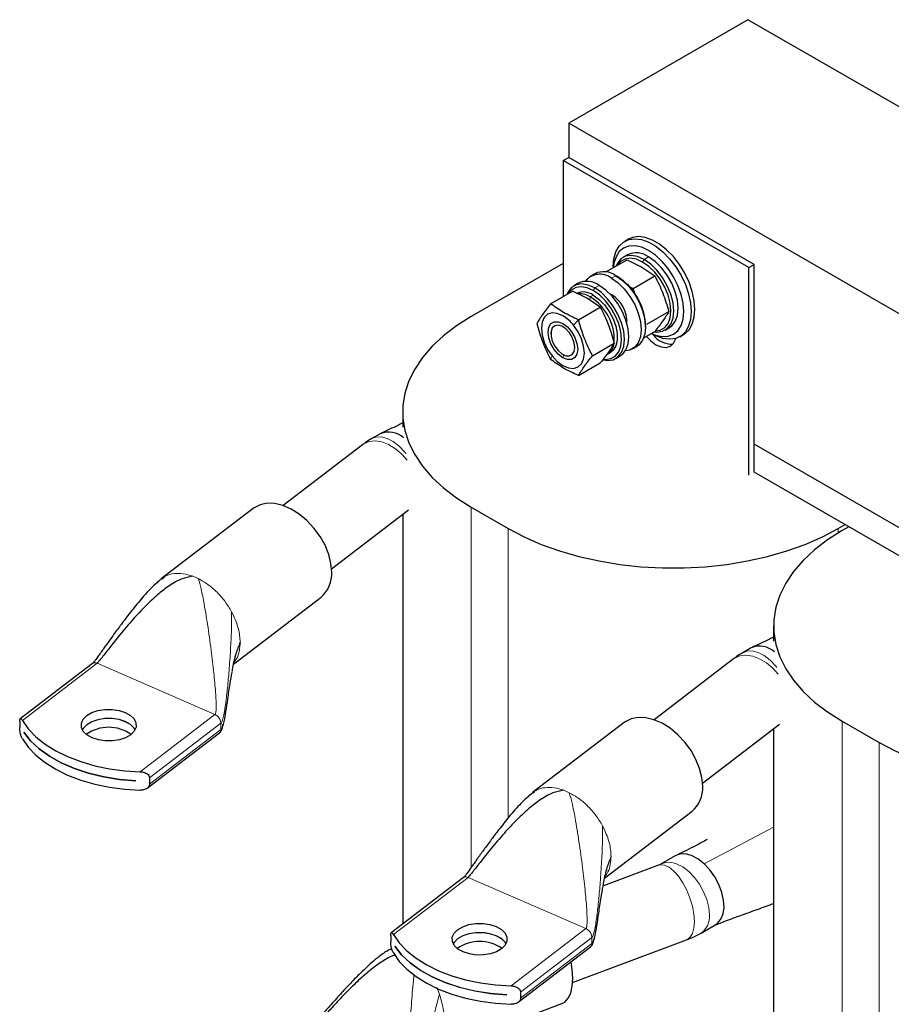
# Model space of a CAD drawing. Header units: millimetres. Extents: x 5 to 418, y 2 to 292.
# Tile 13 of 20: x 239 to 272, y 92 to 129. Entities that reach past the tile are written whole.
import ezdxf

# ---------------------------------------------------------------- set-up
doc = ezdxf.new("R2010")
doc.units = ezdxf.units.MM

msp = doc.modelspace()

# ---------------------------------------------------------------- linework, layer by layer
at = {"color": 7, "linetype": 'Continuous', "lineweight": 25}
for p, q in [((266.6624, 129.1346), (259.8318, 125.1914)), ((302.0178, 108.7244), (266.6624, 129.1346)), ((295.1871, 104.7812), (259.8318, 125.1914)), ((259.8318, 125.1914), (259.8318, 123.8849)), ((259.6197, 123.7624), (259.8318, 123.8849)), ((266.6907, 119.6804), (259.6197, 123.7624)), ((259.6197, 123.7624), (259.6197, 118.5784)), ((266.9029, 119.8029), (259.8318, 123.8849)), ((262.1053, 120.7639), (261.9639, 120.6822)), ((262.0724, 120.1676), (261.9027, 120.0696)), ((259.6197, 119.8424), (256.1053, 117.8136)), ((261.2411, 119.5145), (262.0507, 119.9818)), ((262.0507, 119.9818), (262.6196, 119.6975)), ((266.6907, 119.6804), (266.9029, 119.8029)), ((266.9029, 111.8824), (266.9029, 119.8029)), ((260.8279, 119.4491), (260.6582, 119.3512)), ((261.5288, 119.7208), (261.5288, 119.6806)), ((262.6196, 119.6975), (263.1122, 119.3691)), ((266.6907, 111.7599), (266.6907, 119.6804)), ((260.1915, 119.0817), (260.0218, 118.9838)), ((261.6844, 119.3373), (261.6278, 119.3699)), ((262.2798, 118.8885), (263.1122, 119.3691)), ((259.1394, 118.3012), (259.9718, 118.7817)), ((260.5407, 118.4973), (259.9718, 118.7817)), ((261.3944, 118.6842), (261.4581, 118.6514)), ((262.1271, 118.9649), (262.2798, 118.8885)), ((262.3562, 118.6512), (262.2798, 118.8885)), ((261.0333, 118.169), (260.5407, 118.4973)), ((260.2009, 117.6884), (261.0333, 118.169)), ((262.8105, 117.5207), (263.6429, 118.0012)), ((259.1483, 117.2226), (259.1483, 117.1599)), ((262.691, 117.0029), (263.1122, 117.2461)), ((262.7592, 117.4103), (262.7592, 117.4756)), ((262.9787, 117.169), (263.0135, 117.1489)), ((263.5026, 117.2982), (263.6723, 117.3962)), ((260.7316, 116.3205), (261.564, 116.8011)), ((264.0637, 117.0448), (264.2051, 117.1265)), ((261.302, 116.3743), (261.4151, 116.4396)), ((262.2581, 116.5798), (262.4278, 116.6778)), ((259.6054, 116.3681), (259.6597, 116.3367)), ((260.2009, 115.5654), (261.0333, 116.046)), ((261.6217, 116.2124), (261.7914, 116.3104)), ((253.4986, 114.1806), (253.4986, 113.593)), ((252.6457, 113.3455), (252.3203, 113.1577)), ((251.9728, 112.9263), (248.9399, 110.6029)), ((273.7618, 108.9843), (266.9029, 112.9439)), ((273.7618, 107.9228), (266.9029, 111.8824)), ((247.7965, 110.4954), (244.306, 107.8213)), ((250.7887, 108.1897), (253.7232, 110.4377)), ((256.1053, 110.5476), (257.5196, 109.7312)), ((253.4986, 110.2657), (253.4986, 94.6444)), ((270.1061, 109.7312), (270.3677, 109.8822)), ((270.5091, 109.8006), (270.2475, 109.6495)), ((244.3129, 107.8119), (244.3759, 107.8553)), ((244.1263, 107.6506), (244.2251, 107.7515)), ((247.0468, 104.5546), (250.3872, 107.1137)), ((267.6407, 106.0165), (267.6407, 105.429)), ((266.7878, 105.1814), (266.4624, 104.9936)), ((266.1149, 104.7623), (263.0821, 102.4388)), ((241.6756, 104.5852), (238.9208, 102.4747)), ((246.7323, 102.6616), (246.7399, 102.6986)), ((238.899, 102.3719), (238.899, 102.1378)), ((261.9387, 102.3313), (258.4481, 99.6573)), ((264.9308, 100.0256), (267.8653, 102.2737)), ((270.2475, 102.3835), (271.6617, 101.5671)), ((239.0592, 101.9643), (239.0592, 101.9659)), ((239.0592, 101.9643), (239.06, 101.9648)), ((243.7631, 99.8307), (246.518, 101.9411)), ((267.6407, 102.1016), (267.6407, 86.4803)), ((243.324, 100.1107), (243.324, 100.1091)), ((243.8506, 100.2179), (243.8506, 99.9838)), ((258.2684, 99.4865), (258.3673, 99.5874)), ((258.4551, 99.6478), (258.5181, 99.6912)), ((261.1889, 96.3906), (264.5294, 98.9496)), ((263.9141, 97.2601), (263.3557, 96.9377)), ((263.2571, 96.8927), (261.1519, 96.1035)), ((255.8178, 96.4211), (253.0629, 94.3106)), ((264.8755, 94.3049), (265.434, 94.6273)), ((260.8745, 94.4975), (260.882, 94.5345)), ((253.0412, 94.2078), (253.0412, 93.9737)), ((259.9774, 92.4166), (264.3242, 94.0461)), ((253.2014, 93.8002), (253.2014, 93.8019)), ((253.2014, 93.8002), (253.2021, 93.8008)), ((257.9053, 91.6666), (260.6601, 93.7771)), ((257.9927, 92.0538), (257.9927, 91.8197)), ((257.4661, 91.9466), (257.4661, 91.945)), ((254.7059, 89.7888), (259.5702, 91.6124))]:
    msp.add_line(p, q, dxfattribs=at)
at = {"color": 7, "linetype": 'Continuous', "lineweight": 18}
for p, q in [((262.6461, 119.8924), (262.7026, 119.9904)), ((262.8724, 120.0884), (262.7026, 119.9904)), ((261.4581, 119.2719), (261.6278, 119.3699)), ((260.7652, 118.8066), (260.8217, 118.9046)), ((260.9914, 119.0025), (260.8217, 118.9046)), ((262.2376, 118.8409), (262.2798, 118.8885)), ((260.6276, 118.4394), (260.652, 118.5616)), ((260.652, 118.5616), (260.7652, 118.6269)), ((260.0156, 117.4795), (260.2009, 117.6884)), ((259.1954, 116.3125), (259.1394, 116.1782)), ((259.6598, 116.3367), (259.6055, 116.2428)), ((256.1053, 110.5476), (256.1053, 96.7987)), ((257.5196, 109.7312), (257.5196, 98.6891)), ((270.1061, 109.7312), (270.1061, 109.566)), ((246.9776, 106.5541), (247.0351, 106.4428)), ((239.0013, 102.4094), (241.85, 104.5917)), ((246.3436, 102.6369), (241.85, 104.5917)), ((246.9941, 104.3024), (246.9834, 104.2422)), ((246.3436, 102.6369), (243.495, 100.4545)), ((243.8506, 100.2179), (246.5726, 102.3032)), ((246.5726, 102.3032), (246.5601, 102.3848)), ((246.5726, 102.0691), (246.5726, 102.3032)), ((270.2475, 102.3835), (270.2475, 88.6346)), ((246.5726, 102.0691), (243.8506, 99.9838)), ((271.6617, 101.5671), (271.6617, 90.525)), ((261.1197, 98.39), (261.1772, 98.2787)), ((264.9946, 96.9434), (267.6407, 98.3403)), ((253.1435, 94.2453), (255.9921, 96.4276)), ((260.4858, 94.4728), (255.9921, 96.4276)), ((261.1362, 96.1383), (261.1256, 96.0781)), ((260.4858, 94.4728), (257.6371, 92.2905)), ((257.9927, 92.0538), (260.7147, 94.1391)), ((260.7147, 93.905), (257.9927, 91.8197)), ((260.7147, 94.1391), (260.7022, 94.2208)), ((260.7147, 93.905), (260.7147, 94.1391)), ((254.7976, 92.2228), (254.8967, 91.9713)), ((254.8967, 91.9713), (254.936, 91.8501))]:
    msp.add_line(p, q, dxfattribs=at)
at = {"color": 7, "linetype": 'Continuous', "lineweight": 25, "flags": 128}
for points in [[(261.5288, 119.7208), (261.5541, 120.0212), (261.6291, 120.2823), (261.7513, 120.4951), (261.9164, 120.6522), (262.1189, 120.7485), (262.3519, 120.7806), (262.6074, 120.7474), (262.8768, 120.65), (263.1508, 120.4919), (263.4201, 120.2782), (263.6757, 120.0164), (263.9086, 119.7153), (264.1111, 119.3852), (264.2763, 119.0374), (264.3984, 118.6836), (264.4734, 118.336), (264.4987, 118.0063), (264.4734, 117.7058), (264.3984, 117.4448), (264.2763, 117.232), (264.1111, 117.0748), (263.9086, 116.9785), (263.6757, 116.9465), (263.4201, 116.9797), (263.1508, 117.077), (263.0135, 117.1489)], [(264.2051, 117.1265), (264.2526, 117.1565), (264.4177, 117.3137), (264.5398, 117.5264), (264.6148, 117.7875), (264.6401, 118.0879), (264.6148, 118.4176), (264.5398, 118.7653), (264.4177, 119.119), (264.2526, 119.4669), (264.0501, 119.797), (263.8171, 120.098), (263.5616, 120.3599), (263.2922, 120.5735), (263.0182, 120.7317), (262.7488, 120.829), (262.4933, 120.8622), (262.2603, 120.8302), (262.1053, 120.7639)], [(262.9833, 117.1717), (263.1345, 117.109), (263.3865, 117.0518), (263.6188, 117.061), (263.8224, 117.1364), (263.9894, 117.2751), (264.1136, 117.4716), (264.19, 117.7185), (264.2159, 118.0063), (264.19, 118.3239), (264.1136, 118.659), (263.9894, 118.9989), (263.8224, 119.3305), (263.6188, 119.641), (263.3865, 119.9184), (263.1345, 120.1522), (262.8724, 120.3333), (262.6102, 120.4548), (262.3582, 120.512), (262.1259, 120.5028), (261.9224, 120.4273), (261.7553, 120.2887), (261.6311, 120.0921), (261.5547, 119.8452), (261.5335, 119.6832)], [(262.7026, 119.9904), (262.4509, 120.103), (262.2118, 120.1444), (261.9972, 120.1126), (261.8181, 120.0091), (261.6833, 119.8392), (261.6395, 119.7444)], [(262.6461, 119.8924), (262.4069, 119.9994), (262.1797, 120.0387), (261.9759, 120.0085), (261.8058, 119.9102), (261.6931, 119.7754)], [(263.1474, 117.264), (263.3162, 117.294), (263.4864, 117.3923), (263.6144, 117.5537), (263.6939, 117.7702), (263.7209, 118.0308), (263.6939, 118.3225), (263.6144, 118.6308), (263.4864, 118.94), (263.3162, 119.2348), (263.1124, 119.5003), (262.8852, 119.7232), (262.6461, 119.8924)], [(263.0894, 117.2329), (263.1935, 117.2235), (263.408, 117.2553), (263.5872, 117.3587), (263.722, 117.5286), (263.8057, 117.7565), (263.834, 118.0308), (263.8057, 118.3379), (263.722, 118.6623), (263.5872, 118.9879), (263.408, 119.2981), (263.1935, 119.5776), (262.9544, 119.8123), (262.7026, 119.9904)], [(263.6723, 117.3962), (263.7569, 117.4567), (263.8917, 117.6266), (263.9754, 117.8544), (264.0037, 118.1288), (263.9754, 118.4359), (263.8917, 118.7603), (263.7569, 119.0858), (263.5778, 119.3961), (263.3632, 119.6756), (263.1241, 119.9103), (262.8724, 120.0884)], [(260.8217, 118.9046), (260.57, 119.0171), (260.3309, 119.0586), (260.1163, 119.0268), (259.9372, 118.9233), (259.8024, 118.7534), (259.7586, 118.6586)], [(261.4581, 119.2719), (261.7099, 119.0939), (261.949, 118.8592), (262.1635, 118.5797), (262.3427, 118.2694), (262.4775, 117.9439), (262.5611, 117.6194), (262.5895, 117.3124), (262.5611, 117.038), (262.4775, 116.8102), (262.3427, 116.6403), (262.1635, 116.5368), (261.9899, 116.5053)], [(261.6278, 119.3699), (261.8796, 119.1918), (262.1187, 118.9572), (262.3332, 118.6777), (262.5124, 118.3674), (262.6472, 118.0419), (262.7308, 117.7174), (262.7592, 117.4103), (262.7308, 117.136), (262.6472, 116.9082), (262.5124, 116.7383), (262.4278, 116.6778)], [(260.7652, 118.8066), (260.526, 118.9135), (260.2988, 118.9529), (260.095, 118.9227), (259.9249, 118.8244), (259.8122, 118.6896)], [(261.1474, 116.1848), (261.2315, 116.178), (261.4353, 116.2082), (261.6055, 116.3065), (261.7335, 116.4679), (261.813, 116.6844), (261.84, 116.945), (261.813, 117.2367), (261.7335, 117.5449), (261.6055, 117.8542), (261.4353, 118.149), (261.2315, 118.4145), (261.0043, 118.6374), (260.7652, 118.8066)], [(261.1418, 116.1602), (261.3126, 116.1376), (261.5271, 116.1694), (261.7063, 116.2729), (261.8411, 116.4428), (261.9247, 116.6706), (261.9531, 116.945), (261.9247, 117.2521), (261.8411, 117.5765), (261.7063, 117.902), (261.5271, 118.2123), (261.3126, 118.4918), (261.0735, 118.7265), (260.8217, 118.9046)], [(261.7914, 116.3104), (261.876, 116.3709), (262.0108, 116.5408), (262.0945, 116.7686), (262.1228, 117.0429), (262.0945, 117.35), (262.0108, 117.6745), (261.876, 118), (261.6968, 118.3103), (261.4823, 118.5898), (261.2432, 118.8244), (260.9914, 119.0025)], [(260.7652, 118.6269), (260.9852, 118.4691), (261.1924, 118.2587), (261.3747, 118.0081), (261.5217, 117.7317), (261.6247, 117.4457), (261.6777, 117.1666), (261.6777, 116.9107), (261.6247, 116.6928), (261.5217, 116.5257), (261.4151, 116.4396)], [(259.6055, 117.8432), (259.3932, 117.9335), (259.1954, 117.953), (259.0255, 117.9006), (258.8952, 117.7797), (258.8132, 117.5985), (258.7853, 117.3695), (258.8132, 117.1082), (258.8952, 116.8325), (259.0255, 116.5611), (259.1954, 116.3125)], [(256.1053, 117.8136), (255.5515, 117.4629), (255.0561, 117.0842), (254.6234, 116.6807), (254.2569, 116.2559), (253.96, 115.8134), (253.735, 115.3569), (253.5839, 114.8904), (253.5081, 114.4179), (253.5081, 113.9433), (253.5839, 113.4708), (253.735, 113.0043), (253.96, 112.5478), (254.2569, 112.1053), (254.6234, 111.6805), (255.0561, 111.277), (255.5515, 110.8983), (256.1053, 110.5476)], [(259.6055, 116.2428), (259.4307, 116.3756), (259.273, 116.5595), (259.1479, 116.7762), (259.0675, 117.0047), (259.0398, 117.2226), (259.0675, 117.4084), (259.1479, 117.5441), (259.273, 117.6164), (259.4307, 117.6182), (259.6055, 117.5492)], [(259.6055, 117.5492), (259.7803, 117.4163), (259.938, 117.2325), (260.0632, 117.0158), (260.1435, 116.7873), (260.1712, 116.5694), (260.1435, 116.3835), (260.0632, 116.2478), (259.938, 116.1756), (259.7803, 116.1738), (259.6055, 116.2428)], [(260.0627, 116.632), (260.038, 116.8178), (259.9663, 117.012), (259.8556, 117.1936), (259.7178, 117.343), (259.5678, 117.444), (259.4219, 117.4855), (259.2959, 117.4632), (259.2034, 117.3794), (259.1545, 117.2432), (259.1545, 117.0694), (259.2034, 116.8768), (259.2959, 116.6863), (259.4219, 116.5185), (259.5678, 116.3916), (259.7178, 116.3194), (259.8556, 116.3096), (259.9663, 116.3634), (260.038, 116.4749), (260.0627, 116.632)], [(259.1954, 116.3125), (259.3932, 116.1036), (259.6055, 115.9488), (259.8178, 115.8585), (260.0156, 115.8389), (260.1855, 115.8914), (260.3159, 116.0123), (260.3978, 116.1935), (260.4258, 116.4225), (260.3978, 116.6838), (260.3159, 116.9595), (260.1855, 117.2309), (260.0156, 117.4795)], [(262.788, 117.0589), (262.9539, 116.8873), (263.1552, 116.7405), (263.3565, 116.6549), (263.5441, 116.6363), (263.7052, 116.6861), (263.8288, 116.8007), (263.9065, 116.9725), (263.9081, 116.9784)], [(250.793, 108.0645), (250.764, 108.3967), (250.6781, 108.7428), (250.5382, 109.091), (250.349, 109.4294), (250.117, 109.7465), (249.8501, 110.0316), (249.5574, 110.2749), (249.2488, 110.4681), (248.9349, 110.6046), (248.6263, 110.6799), (248.3336, 110.6913), (248.0667, 110.6384), (247.8348, 110.5231), (247.7965, 110.4954)], [(257.5196, 109.7312), (258.1271, 109.4115), (258.7831, 109.1255), (259.482, 108.8756), (260.2179, 108.6641), (260.9845, 108.4927), (261.7751, 108.3628), (262.5832, 108.2756), (263.4018, 108.2318), (264.2238, 108.2318), (265.0424, 108.2756), (265.8505, 108.3628), (266.6411, 108.4927), (267.4077, 108.6641), (268.1436, 108.8756), (268.8425, 109.1255), (269.4985, 109.4115), (270.1061, 109.7312)], [(270.2475, 109.6495), (269.6937, 109.2988), (269.1982, 108.9201), (268.7655, 108.5166), (268.3991, 108.0918), (268.1021, 107.6493), (267.8771, 107.1928), (267.7261, 106.7263), (267.6502, 106.2538), (267.6502, 105.7792), (267.7261, 105.3067), (267.8771, 104.8402), (268.1021, 104.3837), (268.3991, 103.9412), (268.7655, 103.5164), (269.1982, 103.1129), (269.6937, 102.7342), (270.2475, 102.3835)], [(243.1299, 101.8663), (242.9378, 101.7535), (242.7016, 101.6732), (242.4375, 101.6309), (242.1634, 101.6295), (241.898, 101.6691), (241.6595, 101.747), (241.464, 101.858), (241.3248, 101.9943), (241.2516, 102.1468), (241.2492, 102.305), (241.3178, 102.4582), (241.4528, 102.5959), (241.6449, 102.7088), (241.8811, 102.7891), (242.1452, 102.8314), (242.4193, 102.8328), (242.6847, 102.7932), (242.9233, 102.7152), (243.1188, 102.6043), (243.2579, 102.468), (243.3311, 102.3155), (243.3335, 102.1573), (243.2649, 102.0041), (243.1299, 101.8663)], [(264.9351, 99.9005), (264.9061, 100.2326), (264.8202, 100.5787), (264.6803, 100.9269), (264.4911, 101.2653), (264.2591, 101.5824), (263.9923, 101.8675), (263.6995, 102.1108), (263.391, 102.304), (263.0771, 102.4405), (262.7685, 102.5158), (262.4758, 102.5272), (262.2089, 102.4743), (261.9769, 102.359), (261.9387, 102.3313)], [(239.0013, 102.4094), (239.2268, 102.0901), (239.5167, 101.7886), (239.8667, 101.5093), (240.272, 101.256), (240.7266, 101.0324), (241.2242, 100.8417), (241.7577, 100.6867), (242.3193, 100.5694), (242.9012, 100.4917), (243.495, 100.4545)], [(243.2966, 102.056), (243.2579, 102.1177), (243.1188, 102.254), (242.9233, 102.3649), (242.6847, 102.4429), (242.4193, 102.4825), (242.1452, 102.4811), (241.8811, 102.4388), (241.6449, 102.3585), (241.4528, 102.2456), (241.3178, 102.1079), (241.2862, 102.056)], [(243.2961, 102.0552), (243.2579, 102.116), (243.1188, 102.2524), (242.9233, 102.3633), (242.6847, 102.4412), (242.4193, 102.4808), (242.1452, 102.4795), (241.8811, 102.4372), (241.6449, 102.3569), (241.4528, 102.244), (241.3178, 102.1063), (241.2866, 102.0552)], [(239.0592, 101.9659), (239.3167, 101.6369), (239.6434, 101.3289), (240.0341, 101.0469), (240.4828, 100.7953), (240.9823, 100.578), (241.525, 100.3984), (242.1022, 100.2593), (242.705, 100.1629), (243.324, 100.1107)], [(243.324, 100.1091), (242.705, 100.1613), (242.1022, 100.2577), (241.525, 100.3967), (240.9823, 100.5764), (240.4828, 100.7937), (240.0341, 101.0453), (239.6434, 101.3273), (239.3167, 101.6352), (239.0592, 101.9643)], [(239.0013, 101.7071), (239.2268, 101.3879), (239.5167, 101.0864), (239.8667, 100.807), (240.272, 100.5538), (240.7266, 100.3302), (241.2242, 100.1395), (241.7577, 99.9844), (242.3193, 99.8672), (242.9012, 99.7895), (243.495, 99.7523)], [(271.6617, 101.5671), (272.2692, 101.2474), (272.9252, 100.9614), (273.6242, 100.7116), (274.36, 100.5), (275.1266, 100.3286), (275.9173, 100.1987), (276.7253, 100.1115), (277.5439, 100.0677), (278.366, 100.0677), (279.1845, 100.1115), (279.9926, 100.1987), (280.7833, 100.3286), (281.5498, 100.5), (282.2857, 100.7116), (282.9847, 100.9614), (283.6407, 101.2474), (284.2482, 101.5671)], [(264.9946, 96.9434), (264.7542, 97.1351), (264.5097, 97.2651), (264.2738, 97.3266), (264.0585, 97.3165), (263.9141, 97.2601)], [(265.434, 94.6273), (265.504, 94.676), (265.6318, 94.8275), (265.7144, 95.0315), (265.7482, 95.2785), (265.7313, 95.5568), (265.6647, 95.8534), (265.5514, 96.1541), (265.3969, 96.445), (265.2083, 96.7123), (264.9946, 96.9434)], [(257.2721, 93.7023), (257.0799, 93.5894), (256.8438, 93.5091), (256.5796, 93.4668), (256.3055, 93.4654), (256.0402, 93.505), (255.8016, 93.583), (255.6061, 93.6939), (255.467, 93.8302), (255.3937, 93.9827), (255.3913, 94.1409), (255.46, 94.2941), (255.5949, 94.4318), (255.7871, 94.5447), (256.0232, 94.625), (256.2874, 94.6673), (256.5615, 94.6687), (256.8268, 94.6291), (257.0654, 94.5511), (257.2609, 94.4402), (257.4, 94.3039), (257.4733, 94.1514), (257.4757, 93.9932), (257.407, 93.84), (257.2721, 93.7023)], [(257.4387, 93.8919), (257.4, 93.9536), (257.2609, 94.0899), (257.0654, 94.2009), (256.8268, 94.2788), (256.5615, 94.3184), (256.2874, 94.317), (256.0232, 94.2747), (255.7871, 94.1944), (255.5949, 94.0815), (255.46, 93.9438), (255.4283, 93.8919)], [(257.4383, 93.8911), (257.4, 93.952), (257.2609, 94.0883), (257.0654, 94.1992), (256.8268, 94.2771), (256.5615, 94.3168), (256.2874, 94.3154), (256.0232, 94.2731), (255.7871, 94.1928), (255.5949, 94.0799), (255.46, 93.9422), (255.4287, 93.8911)], [(253.1435, 94.2453), (253.369, 93.926), (253.6588, 93.6246), (254.0089, 93.3452), (254.4141, 93.0919), (254.8688, 92.8683), (255.3664, 92.6777), (255.8998, 92.5226), (256.4615, 92.4053), (257.0434, 92.3276), (257.6371, 92.2905)], [(253.1435, 93.5431), (253.369, 93.2238), (253.6588, 92.9223), (254.0089, 92.643), (254.4141, 92.3897), (254.8688, 92.1661), (255.3664, 91.9754), (255.8998, 91.8204), (256.4615, 91.7031), (257.0434, 91.6254), (257.6371, 91.5882)], [(253.2014, 93.8019), (253.4589, 93.4728), (253.7855, 93.1648), (254.1763, 92.8828), (254.6249, 92.6312), (255.1245, 92.4139), (255.6671, 92.2343), (256.2443, 92.0952), (256.8471, 91.9988), (257.4661, 91.9466)], [(257.4661, 91.945), (256.8471, 91.9972), (256.2443, 92.0936), (255.6671, 92.2327), (255.1245, 92.4123), (254.6249, 92.6296), (254.1763, 92.8812), (253.7855, 93.1632), (253.4589, 93.4711), (253.2014, 93.8002)], [(259.9826, 92.5756), (259.9628, 92.9128), (259.9175, 93.2081)], [(259.5702, 91.6124), (259.6798, 91.6731), (259.8088, 91.8145), (259.9043, 92.017), (259.9628, 92.2736), (259.9826, 92.5756)]]:
    msp.add_lwpolyline(points, dxfattribs=at)
at = {"color": 7, "linetype": 'Continuous', "lineweight": 18, "flags": 128}
for points in [[(253.6709, 112.3396), (253.4658, 112.5689), (253.2219, 112.7744), (252.9629, 112.9305), (252.7008, 113.03), (252.4479, 113.0682), (252.2159, 113.0434), (252.0159, 112.9566), (251.9728, 112.9263)], [(253.6248, 112.5969), (253.5837, 112.6472), (253.3678, 112.8712), (253.1384, 113.047), (252.9064, 113.1665), (252.6824, 113.2239), (252.4771, 113.2168), (252.3199, 113.1574)], [(267.813, 104.1755), (267.6079, 104.4049), (267.3641, 104.6103), (267.105, 104.7664), (266.8429, 104.8659), (266.59, 104.9041), (266.3581, 104.8793), (266.158, 104.7926), (266.1149, 104.7623)], [(267.767, 104.4329), (267.7258, 104.4831), (267.5099, 104.7071), (267.2806, 104.8829), (267.0485, 105.0024), (266.8245, 105.0599), (266.6192, 105.0527), (266.462, 104.9934)], [(264.6185, 94.7335), (264.5992, 95.0175), (264.542, 95.3227), (264.4497, 95.6347), (264.3266, 95.9389), (264.1784, 96.2213), (264.0121, 96.4684), (263.8355, 96.6689), (263.6567, 96.8133), (263.4842, 96.8948), (263.3261, 96.9097), (263.2571, 96.8927)], [(265.1904, 95.0008), (265.1653, 95.2822), (265.0911, 95.5793), (264.9712, 95.8785), (264.8114, 96.1656), (264.619, 96.4272), (264.4031, 96.6512), (264.1738, 96.827), (263.9417, 96.9465), (263.7178, 97.004), (263.5124, 96.9968), (263.3623, 96.9415)], [(264.3242, 94.0461), (264.3266, 94.047), (264.4497, 94.1324), (264.542, 94.2804), (264.5992, 94.4839), (264.6185, 94.7335)]]:
    msp.add_lwpolyline(points, dxfattribs=at)
at = {"color": 7, "linetype": 'Continuous', "lineweight": 25}
for centre, radius, start, end in [((262.4058, 119.4553), 0.7864, 53.60737, 115.08217), ((261.0157, 118.7241), 0.7042, 51.07457, 142.14915), ((261.1613, 118.7369), 0.7864, 53.60737, 115.08217), ((260.5249, 118.3695), 0.7864, 53.60737, 115.08217), ((260.4417, 117.3787), 2.3195, 2.39475, 57.60525), ((260.3871, 118.1225), 0.6304, 53.1466, 115.54294), ((260.2349, 117.9257), 0.7605, 56.73811, 92.49817), ((259.6405, 116.924), 1.9249, 357.33088, 58.29747), ((260.8187, 117.5996), 1.2309, 357.73503, 58.70343), ((258.8255, 116.5504), 1.5099, 37.97873, 58.8941), ((263.7477, 117.6218), 0.8583, 214.75666, 273.5523), ((261.0055, 116.8364), 0.549, 302.68137, 348.36254), ((252.9664, 112.5767), 0.833, 47.41492, 112.64524), ((249.6415, 107.9939), 1.1536, 310.27149, 3.5101), ((267.1085, 104.4126), 0.833, 47.41492, 112.64524), ((242.2914, 100.6568), 1.4929, 55.01786, 124.98214), ((263.7836, 99.8298), 1.1536, 310.27149, 3.5101), ((256.4335, 92.4928), 1.4929, 55.01786, 124.98214)]:
    msp.add_arc(centre, radius, start, end, dxfattribs=at)
at = {"color": 7, "linetype": 'Continuous', "lineweight": 18}
for centre, radius, start, end in [((244.7422, 105.8914), 2.1569, 63.39435, 69.58588), ((258.8843, 97.7273), 2.1569, 63.39435, 69.58588), ((264.4428, 94.9199), 0.752, 305.15884, 6.18234)]:
    msp.add_arc(centre, radius, start, end, dxfattribs=at)
at = {"color": 7, "linetype": 'Continuous', "lineweight": 25}
for points, knots in [([(263.1122, 119.3691), (263.2197, 119.1521), (263.4347, 118.7181), (263.5735, 118.2402), (263.6429, 118.0012)], [0, 0, 0, 0, 0.4999949, 1, 1, 1, 1]), ([(259.1394, 118.3012), (259.0319, 118.1643), (258.8169, 117.8906), (258.6781, 117.6609), (258.6087, 117.5461)], [0, 0, 0, 0, 0.4999949, 1, 1, 1, 1]), ([(260.2009, 117.6884), (260.0046, 117.7797), (259.6127, 117.962), (259.297, 118.1882), (259.1394, 118.3012)], [0, 0, 0, 0, 0.5008729, 1, 1, 1, 1]), ([(261.0333, 118.169), (261.1408, 117.952), (261.3558, 117.518), (261.4946, 117.0401), (261.564, 116.8011)], [0, 0, 0, 0, 0.4999949, 1, 1, 1, 1]), ([(263.6429, 118.0012), (263.5735, 117.8863), (263.4347, 117.6566), (263.2197, 117.3829), (263.1122, 117.2461)], [0, 0, 0, 0, 0.4999949, 1, 1, 1, 1]), ([(258.6087, 117.5461), (258.6781, 117.3071), (258.8169, 116.8291), (259.0319, 116.3952), (259.1394, 116.1782)], [0, 0, 0, 0, 0.4999949, 1, 1, 1, 1]), ([(260.7316, 116.3205), (260.6241, 116.5375), (260.4091, 116.9715), (260.2703, 117.4494), (260.2009, 117.6884)], [0, 0, 0, 0, 0.4999949, 1, 1, 1, 1]), ([(261.564, 116.8011), (261.4946, 116.6862), (261.3558, 116.4565), (261.1408, 116.1828), (261.0333, 116.046)], [0, 0, 0, 0, 0.4999949, 1, 1, 1, 1]), ([(260.2009, 115.5654), (260.0046, 115.6567), (259.6127, 115.839), (259.297, 116.0652), (259.1394, 116.1782)], [0, 0, 0, 0, 0.5008729, 1, 1, 1, 1]), ([(260.2009, 115.5654), (260.2703, 115.6803), (260.4091, 115.91), (260.6241, 116.1837), (260.7316, 116.3205)], [0, 0, 0, 0, 0.4999949, 1, 1, 1, 1]), ([(253.4986, 113.7545), (253.4374, 113.7245), (253.1674, 113.5922), (252.8947, 113.4643), (252.6839, 113.3655)], [0, 0, 0, 0, 0.2267577, 1, 1, 1, 1]), ([(252.3203, 113.1577), (252.241, 113.1098), (252.1213, 113.0373), (252.0103, 112.9544), (251.9728, 112.9263)], [0, 0, 0, 0, 0.6619617, 1, 1, 1, 1]), ([(244.3698, 107.866), (244.2171, 107.7375), (243.8897, 107.4622), (243.4756, 106.9791), (243.0846, 106.497), (242.7463, 106.0501), (242.4547, 105.6521), (242.2367, 105.3476), (242.0745, 105.1193), (241.9457, 104.9379), (241.8305, 104.7771), (241.7424, 104.6597), (241.7033, 104.6125), (241.6858, 104.5937), (241.6793, 104.5882), (241.6762, 104.5855)], [0, 0, 0, 0, 0.1379512, 0.2955718, 0.4471423, 0.5779302, 0.694409, 0.7977564, 0.8431027, 0.8917376, 0.9537217, 0.9809663, 0.9915314, 0.9959595, 1, 1, 1, 1]), ([(245.4945, 107.9128), (245.3555, 107.8851), (245.0507, 107.8243), (244.6295, 107.574), (244.171, 107.2303), (243.6966, 106.7859), (243.2027, 106.2578), (242.7421, 105.7131), (242.3894, 105.2676), (242.153, 104.9619), (242.0216, 104.7926), (241.9317, 104.6792), (241.8799, 104.62), (241.8597, 104.5997), (241.853, 104.5942), (241.85, 104.5917)], [0, 0, 0, 0, 0.0781591, 0.1714186, 0.2791858, 0.4190541, 0.5640356, 0.7218879, 0.857226, 0.9114767, 0.9541996, 0.9837127, 0.9942303, 0.9973255, 1, 1, 1, 1]), ([(267.6407, 105.5904), (267.5795, 105.5604), (267.3095, 105.4281), (267.0368, 105.3003), (266.826, 105.2014)], [0, 0, 0, 0, 0.2267577, 1, 1, 1, 1]), ([(247.3024, 105.3905), (247.246, 105.2493), (247.1198, 104.9338), (247.0396, 104.5635), (247.0009, 104.3418), (246.9941, 104.3024)], [0, 0, 0, 0, 0.399817, 0.8935393, 1, 1, 1, 1]), ([(266.4624, 104.9936), (266.3832, 104.9457), (266.2634, 104.8733), (266.1524, 104.7903), (266.1149, 104.7623)], [0, 0, 0, 0, 0.6619617, 1, 1, 1, 1]), ([(246.9834, 104.2422), (246.9578, 104.1018), (246.896, 103.7631), (246.8255, 103.266), (246.7547, 102.7834), (246.6949, 102.4226), (246.6431, 102.2043), (246.6022, 102.102), (246.5814, 102.0789), (246.5726, 102.0691)], [0, 0, 0, 0, 0.1887651, 0.4554817, 0.6681322, 0.841887, 0.9496133, 0.9785161, 1, 1, 1, 1]), ([(238.899, 102.3719), (238.8998, 102.3926), (238.9013, 102.4339), (238.9127, 102.4693), (238.9309, 102.4838), (238.9584, 102.4709), (238.984, 102.4384), (238.9994, 102.4125), (239.0013, 102.4094)], [0, 0, 0, 0, 0.1625415, 0.324504, 0.4998447, 0.7117953, 0.9647227, 1, 1, 1, 1]), ([(239.0013, 101.7071), (238.9861, 101.7378), (238.956, 101.7981), (238.9245, 101.9159), (238.9057, 102.0257), (238.8995, 102.0969), (238.8991, 102.1307), (238.899, 102.1378)], [0, 0, 0, 0, 0.2897266, 0.5701644, 0.7589, 0.9488943, 1, 1, 1, 1]), ([(246.518, 101.9411), (246.5284, 101.9505), (246.5511, 101.9708), (246.5924, 102.0387), (246.6273, 102.1332), (246.642, 102.2159), (246.6485, 102.2522)], [0, 0, 0, 0, 0.1217893, 0.2652726, 0.6771713, 1, 1, 1, 1]), ([(243.495, 100.4545), (243.5437, 100.4495), (243.6395, 100.4395), (243.7527, 100.3844), (243.8242, 100.3149), (243.8488, 100.2578), (243.8503, 100.2249), (243.8506, 100.2179)], [0, 0, 0, 0, 0.2897266, 0.5701644, 0.7589, 0.9488943, 1, 1, 1, 1]), ([(243.8506, 99.9838), (243.8476, 99.9614), (243.8417, 99.9167), (243.7972, 99.856), (243.7296, 99.8037), (243.6329, 99.7635), (243.5492, 99.7515), (243.5009, 99.7522), (243.495, 99.7523)], [0, 0, 0, 0, 0.1625415, 0.324504, 0.4998447, 0.7117953, 0.9647227, 1, 1, 1, 1]), ([(258.512, 99.702), (258.3592, 99.5735), (258.0319, 99.2981), (257.6178, 98.8151), (257.2267, 98.3329), (256.8884, 97.886), (256.5968, 97.488), (256.3789, 97.1835), (256.2167, 96.9552), (256.0879, 96.7739), (255.9726, 96.6131), (255.8845, 96.4956), (255.8454, 96.4484), (255.828, 96.4296), (255.8215, 96.4241), (255.8184, 96.4215)], [0, 0, 0, 0, 0.1379512, 0.2955718, 0.4471423, 0.5779302, 0.694409, 0.7977564, 0.8431027, 0.8917376, 0.9537217, 0.9809663, 0.9915314, 0.9959595, 1, 1, 1, 1]), ([(259.6367, 99.7487), (259.4977, 99.721), (259.1928, 99.6603), (258.7717, 99.41), (258.3132, 99.0662), (257.8388, 98.6219), (257.3449, 98.0938), (256.8842, 97.549), (256.5315, 97.1035), (256.2952, 96.7978), (256.1637, 96.6285), (256.0738, 96.5151), (256.0221, 96.4559), (256.0018, 96.4356), (255.9952, 96.4301), (255.9921, 96.4276)], [0, 0, 0, 0, 0.07815907, 0.17141855, 0.27918581, 0.41905409, 0.56403557, 0.72188794, 0.857226, 0.91147673, 0.95419963, 0.9837127, 0.99423032, 0.9973255, 1, 1, 1, 1]), ([(265.1037, 97.8717), (264.9642, 97.7945), (264.589, 97.5871), (264.1951, 97.3971), (263.9476, 97.2778)], [0, 0, 0, 0, 0.37183366, 1, 1, 1, 1]), ([(261.4446, 97.2264), (261.3881, 97.0852), (261.2619, 96.7697), (261.1817, 96.3994), (261.1431, 96.1777), (261.1362, 96.1383)], [0, 0, 0, 0, 0.399817, 0.8935393, 1, 1, 1, 1]), ([(263.3557, 96.9377), (263.3458, 96.9321), (263.324, 96.9199), (263.2808, 96.9023), (263.2571, 96.8927)], [0, 0, 0, 0, 0.4519973, 1, 1, 1, 1]), ([(261.1256, 96.0781), (261.0999, 95.9378), (261.0381, 95.599), (260.9676, 95.1019), (260.8969, 94.6194), (260.837, 94.2586), (260.7852, 94.0403), (260.7444, 93.9379), (260.7236, 93.9149), (260.7147, 93.905)], [0, 0, 0, 0, 0.1887651, 0.4554817, 0.6681322, 0.841887, 0.9496133, 0.9785161, 1, 1, 1, 1]), ([(265.3682, 94.5954), (265.4979, 94.646), (265.733, 94.7376), (266.0633, 94.8588), (266.3474, 94.963), (266.6461, 95.0722), (267.0539, 95.2206), (267.3968, 95.3451), (267.6212, 95.4263), (267.6407, 95.4334)], [0, 0, 0, 0, 0.1885593, 0.341624, 0.4595027, 0.5691796, 0.7185087, 0.9754676, 1, 1, 1, 1]), ([(253.0412, 94.2078), (253.0419, 94.2285), (253.0434, 94.2699), (253.0549, 94.3052), (253.073, 94.3197), (253.1005, 94.3068), (253.1261, 94.2743), (253.1416, 94.2485), (253.1435, 94.2453)], [0, 0, 0, 0, 0.1625415, 0.324504, 0.4998447, 0.7117953, 0.9647227, 1, 1, 1, 1]), ([(264.3242, 94.0461), (264.4081, 94.0792), (264.5992, 94.1545), (264.7762, 94.2509), (264.8755, 94.3049)], [0, 0, 0, 0, 0.4388559, 1, 1, 1, 1]), ([(253.1435, 93.5431), (253.1282, 93.5737), (253.0982, 93.634), (253.0667, 93.7518), (253.0478, 93.8616), (253.0416, 93.9328), (253.0412, 93.9666), (253.0412, 93.9737)], [0, 0, 0, 0, 0.28972657, 0.57016437, 0.75890001, 0.94889426, 1, 1, 1, 1]), ([(260.6601, 93.7771), (260.6705, 93.7864), (260.6932, 93.8067), (260.7346, 93.8747), (260.7695, 93.9691), (260.7842, 94.0518), (260.7906, 94.0881)], [0, 0, 0, 0, 0.12178934, 0.2652726, 0.6771713, 1, 1, 1, 1]), ([(253.081, 93.7095), (253.0017, 93.6696), (252.7965, 93.5665), (252.5348, 93.3568), (252.2871, 93.1485), (252.0593, 92.9396), (251.8052, 92.6941), (251.4805, 92.3604), (251.114, 91.9638), (250.803, 91.616), (250.5678, 91.3553), (250.4285, 91.2057), (250.3294, 91.1052), (250.2688, 91.0541), (250.2432, 91.0367), (250.2335, 91.0323), (250.2289, 91.0302)], [0, 0, 0, 0, 0.0637077, 0.1648086, 0.2501417, 0.3091384, 0.4015104, 0.5252032, 0.6742879, 0.8262271, 0.8901586, 0.9420249, 0.9788193, 0.9910183, 0.9957773, 1, 1, 1, 1]), ([(253.2093, 93.4635), (253.1671, 93.4497), (252.9649, 93.3833), (252.6218, 93.1581), (252.1622, 92.8175), (251.6891, 92.3851), (251.2427, 91.9335), (250.8965, 91.559), (250.659, 91.3016), (250.5234, 91.1594), (250.4274, 91.0649), (250.3677, 91.0171), (250.3424, 91.0014), (250.3334, 90.9975), (250.3293, 90.9957)], [0, 0, 0, 0, 0.0332238, 0.158965, 0.3221612, 0.4913234, 0.6755031, 0.8334135, 0.8967124, 0.9465608, 0.9809962, 0.993268, 0.9968794, 1, 1, 1, 1]), ([(257.6371, 92.2905), (257.6858, 92.2854), (257.7816, 92.2755), (257.8948, 92.2203), (257.9663, 92.1508), (257.991, 92.0937), (257.9924, 92.0608), (257.9927, 92.0538)], [0, 0, 0, 0, 0.2897266, 0.5701644, 0.7589, 0.9488943, 1, 1, 1, 1]), ([(257.9927, 91.8197), (257.9897, 91.7973), (257.9838, 91.7526), (257.9393, 91.692), (257.8718, 91.6396), (257.775, 91.5994), (257.6913, 91.5874), (257.643, 91.5881), (257.6371, 91.5882)], [0, 0, 0, 0, 0.1625415, 0.324504, 0.4998447, 0.7117953, 0.9647227, 1, 1, 1, 1])]:
    msp.add_open_spline(points, degree=3, knots=knots, dxfattribs=at)
at = {"color": 7, "linetype": 'Continuous', "lineweight": 18}
for points, knots in [([(244.3759, 107.8553), (244.4085, 107.8798), (244.5224, 107.9656), (244.7776, 108.022), (245.1221, 108.027), (245.3704, 107.9508), (245.4945, 107.9128)], [0, 0, 0, 0, 0.1176152, 0.4117435, 0.7058717, 1, 1, 1, 1]), ([(246.3436, 102.6369), (246.3471, 102.6405), (246.3548, 102.6486), (246.3652, 102.6742), (246.3815, 102.7465), (246.3887, 102.8931), (246.3864, 103.1202), (246.3645, 103.5384), (246.3089, 104.1616), (246.2109, 105.0151), (246.0854, 105.9328), (245.9508, 106.7561), (245.8248, 107.4178), (245.7443, 107.6953), (245.7082, 107.8198)], [0, 0, 0, 0, 0.0034633, 0.0076788, 0.0163022, 0.0458253, 0.0885627, 0.1428318, 0.2782157, 0.4361215, 0.6202175, 0.7917782, 0.9065179, 1, 1, 1, 1]), ([(246.5726, 102.3032), (246.5784, 102.3091), (246.5915, 102.3227), (246.612, 102.365), (246.646, 102.4629), (246.7038, 102.7248), (246.7675, 103.162), (246.8332, 103.7563), (246.8935, 104.4478), (246.9422, 105.1901), (246.9776, 105.9119), (246.9776, 106.3562), (246.9776, 106.5541)], [0, 0, 0, 0, 0.0070991, 0.0161411, 0.0348424, 0.0819148, 0.2037604, 0.3426684, 0.4976105, 0.686255, 0.8602833, 1, 1, 1, 1]), ([(247.3024, 105.3905), (247.2963, 105.284), (247.2841, 105.0711), (247.1994, 104.8053), (247.1035, 104.6702), (247.0595, 104.6081)], [0, 0, 0, 0, 0.3509385, 0.701877, 1, 1, 1, 1]), ([(241.85, 104.5917), (241.8264, 104.5996), (241.7794, 104.6156), (241.7184, 104.6116), (241.6898, 104.5921), (241.6772, 104.5835)], [0, 0, 0, 0, 0.3586253, 0.7172506, 1, 1, 1, 1]), ([(246.5156, 101.9438), (246.5307, 101.9566), (246.5647, 101.9855), (246.5698, 102.0392), (246.5726, 102.0691)], [0, 0, 0, 0, 0.4435299, 1, 1, 1, 1]), ([(258.5181, 99.6912), (258.5506, 99.7157), (258.6645, 99.8015), (258.9197, 99.858), (259.2642, 99.8629), (259.5125, 99.7868), (259.6367, 99.7487)], [0, 0, 0, 0, 0.1176152, 0.4117435, 0.7058717, 1, 1, 1, 1]), ([(260.4858, 94.4728), (260.4893, 94.4764), (260.497, 94.4845), (260.5073, 94.5102), (260.5236, 94.5825), (260.5308, 94.729), (260.5285, 94.9562), (260.5066, 95.3743), (260.4511, 95.9975), (260.353, 96.851), (260.2275, 97.7687), (260.093, 98.5921), (259.967, 99.2537), (259.8864, 99.5312), (259.8503, 99.6557)], [0, 0, 0, 0, 0.0034633, 0.0076788, 0.0163022, 0.0458253, 0.0885627, 0.1428318, 0.2782157, 0.4361215, 0.6202175, 0.7917782, 0.9065179, 1, 1, 1, 1]), ([(260.7147, 94.1391), (260.7205, 94.1451), (260.7336, 94.1586), (260.7542, 94.201), (260.7881, 94.2988), (260.8459, 94.5608), (260.9096, 94.998), (260.9753, 95.5922), (261.0356, 96.2838), (261.0843, 97.026), (261.1197, 97.7478), (261.1197, 98.1921), (261.1197, 98.39)], [0, 0, 0, 0, 0.0070991, 0.0161411, 0.0348424, 0.0819148, 0.2037604, 0.3426684, 0.4976105, 0.686255, 0.8602833, 1, 1, 1, 1]), ([(261.4446, 97.2264), (261.4385, 97.1199), (261.4263, 96.907), (261.3415, 96.6412), (261.2457, 96.5061), (261.2016, 96.4441)], [0, 0, 0, 0, 0.3509385, 0.701877, 1, 1, 1, 1]), ([(255.9921, 96.4276), (255.9686, 96.4356), (255.9215, 96.4515), (255.8605, 96.4475), (255.832, 96.428), (255.8194, 96.4194)], [0, 0, 0, 0, 0.35862532, 0.71725064, 1, 1, 1, 1]), ([(260.6577, 93.7797), (260.6728, 93.7925), (260.7068, 93.8214), (260.7119, 93.8751), (260.7147, 93.905)], [0, 0, 0, 0, 0.4435299, 1, 1, 1, 1]), ([(253.3938, 88.2715), (253.3988, 88.2743), (253.41, 88.2804), (253.428, 88.3033), (253.4628, 88.3704), (253.5017, 88.5122), (253.5459, 88.7351), (253.6073, 89.1493), (253.6752, 89.7709), (253.7518, 90.628), (253.8276, 91.5447), (253.8857, 92.2758), (253.9256, 92.6454), (253.9345, 92.7278)], [0, 0, 0, 0, 0.00411818, 0.0091308, 0.01938473, 0.05449016, 0.1053085, 0.16983905, 0.33082195, 0.51858534, 0.73749109, 0.94149123, 1, 1, 1, 1]), ([(253.5499, 87.8987), (253.5582, 87.9032), (253.5771, 87.9135), (253.6103, 87.9504), (253.6698, 88.0387), (253.7878, 88.2828), (253.9446, 88.6975), (254.1341, 89.2658), (254.3379, 89.9305), (254.5439, 90.6468), (254.7358, 91.3454), (254.8472, 91.7784), (254.8967, 91.9713)], [0, 0, 0, 0, 0.0070991, 0.0161411, 0.0348424, 0.0819148, 0.2037604, 0.3426684, 0.4976105, 0.686255, 0.8602833, 1, 1, 1, 1])]:
    msp.add_open_spline(points, degree=3, knots=knots, dxfattribs=at)
for points in [[(245.7082, 107.8198), (245.8322, 107.7498), (246.0802, 107.6098), (246.4266, 107.3063), (246.7384, 106.9535), (246.8978, 106.6872), (246.9776, 106.5541)], [(247.0351, 106.4428), (247.1124, 106.2629), (247.267, 105.9032), (247.2906, 105.5614), (247.3024, 105.3905)], [(246.5601, 102.3848), (246.5504, 102.4112), (246.531, 102.464), (246.4785, 102.5374), (246.4146, 102.5995), (246.3673, 102.6244), (246.3436, 102.6369)], [(259.8503, 99.6557), (259.9743, 99.5857), (260.2223, 99.4457), (260.5688, 99.1422), (260.8805, 98.7894), (261.04, 98.5232), (261.1197, 98.39)], [(261.1772, 98.2787), (261.2545, 98.0988), (261.4091, 97.7391), (261.4328, 97.3973), (261.4446, 97.2264)], [(260.7022, 94.2208), (260.6925, 94.2471), (260.6731, 94.2999), (260.6206, 94.3733), (260.5568, 94.4354), (260.5094, 94.4603), (260.4858, 94.4728)], [(254.936, 91.8501), (254.9887, 91.657), (255.0941, 91.2708), (255.1102, 90.925), (255.1183, 90.752)]]:
    msp.add_open_spline(points, degree=3, dxfattribs=at)

doc.saveas('drawing.dxf')
